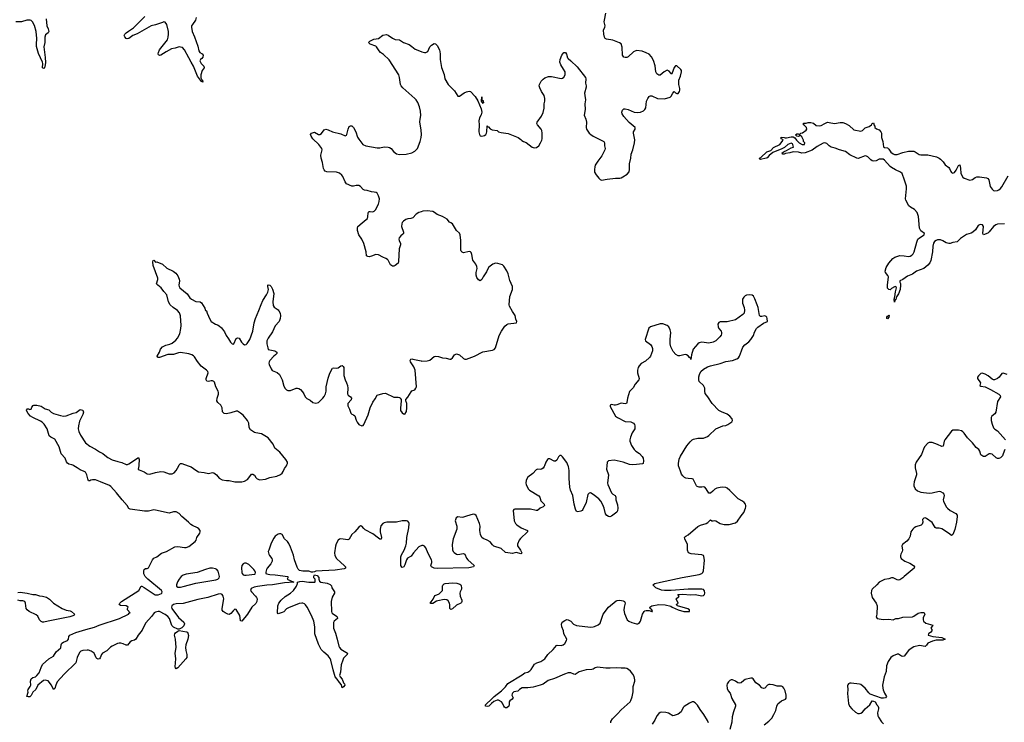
# Model space of a CAD drawing. Header units: inches. Extents: x 2005975 to 2217453, y 644152 to 846769.
# Tile 106 of 162: x 2084244 to 2098366, y 786318 to 796399. Entities that reach past the tile are written whole.
import ezdxf

# ---------------------------------------------------------------- set-up
doc = ezdxf.new("R2010")
doc.units = ezdxf.units.IN
doc.header["$MEASUREMENT"] = 0
for name, color, linetype in [('C0788', 7, 'Continuous'), ('C0789', 7, 'Continuous'), ('C0798', 7, 'Continuous'), ('C0799', 7, 'Continuous')]:
    doc.layers.add(name, color=color, linetype=linetype)

msp = doc.modelspace()

# ---------------------------------------------------------------- linework, layer by layer
at = {"layer": 'C0788', "color": 6, "elevation": 400}
for points in [[(2090000, 788850), (2089990, 788847), (2089970, 788835), (2089892, 788750), (2089858, 788702), (2089807, 788673), (2089791, 788649), (2089770, 788580), (2089754, 788550), (2089730, 788540), (2089724, 788544), (2089709, 788569), (2089709, 788690), (2089719, 788721), (2089758, 788790), (2089783, 788850), (2089792, 788890), (2089798, 788970), (2089827, 789110), (2089830, 789170), (2089826, 789186), (2089810, 789203), (2089790, 789210), (2089730, 789210), (2089650, 789189), (2089510, 789189), (2089470, 789180), (2089450, 789170), (2089425, 789135), (2089415, 789090), (2089416, 789050), (2089433, 788970), (2089430, 788948), (2089410, 788947), (2089390, 788959), (2089310, 789022), (2089201, 789081), (2089178, 789098), (2089150, 789130), (2089130, 789136), (2089110, 789120), (2089050, 789050), (2089010, 789014), (2088970, 788947), (2088950, 788937), (2088850, 788950), (2088830, 788945), (2088810, 788932), (2088782, 788878), (2088773, 788847), (2088758, 788750), (2088763, 788710), (2088790, 788670), (2088849, 788610), (2088899, 788570), (2088917, 788550), (2088916, 788544), (2088915, 788530), (2088898, 788522), (2088770, 788499), (2088490, 788488), (2088470, 788477), (2088450, 788474), (2088430, 788474), (2088390, 788487), (2088306, 788486), (2088256, 788496), (2088236, 788516), (2088225, 788545), (2088183, 788650), (2088170, 788716), (2088130, 788830), (2088102, 788882), (2088084, 788910), (2088042, 788950), (2088010, 789011), (2087990, 789020), (2087970, 789022), (2087950, 789017), (2087910, 788991), (2087890, 788962), (2087849, 788890), (2087815, 788790), (2087809, 788770), (2087815, 788730), (2087825, 788710), (2087859, 788670), (2087867, 788650), (2087866, 788630), (2087847, 788593), (2087793, 788530), (2087783, 788510), (2087774, 788474), (2087775, 788455), (2087787, 788447), (2087810, 788446), (2087830, 788439), (2087910, 788436), (2088091, 788411), (2088092, 788390), (2088082, 788370), (2088174, 788330), (2088040, 788320), (2087870, 788291), (2087790, 788285), (2087653, 788267), (2087605, 788255), (2087564, 788236), (2087554, 788210), (2087567, 788190), (2087626, 788130), (2087639, 788110), (2087648, 788090), (2087646, 788050), (2087630, 788023), (2087573, 787970), (2087511, 787870), (2087430, 787767), (2087413, 787773), (2087410, 787779), (2087402, 787850), (2087350, 787937), (2087330, 787940), (2087304, 787916), (2087270, 787877), (2087250, 787867), (2087230, 787870), (2087190, 787890), (2087162, 787910), (2087150, 787929), (2087148, 787950), (2087172, 788090), (2087163, 788130), (2087150, 788150), (2087130, 788160), (2087090, 788156), (2086940, 788110), (2086799, 788081), (2086590, 788023), (2086490, 788018), (2086452, 788008), (2086426, 787990), (2086422, 787970), (2086428, 787950), (2086522, 787822), (2086596, 787756), (2086610, 787730), (2086599, 787701), (2086570, 787674), (2086530, 787655), (2086510, 787656), (2086450, 787682), (2086428, 787708), (2086393, 787810), (2086370, 787838), (2086330, 787865), (2086250, 787907), (2086230, 787910), (2086190, 787900), (2086173, 787890), (2086141, 787839), (2086050, 787740), (2086000, 787640), (2085945, 787570), (2085910, 787510), (2085890, 787497), (2085850, 787488), (2085830, 787475), (2085790, 787427), (2085770, 787423), (2085726, 787446), (2085695, 787455), (2085670, 787456), (2085649, 787450), (2085568, 787410), (2085546, 787394), (2085496, 787344), (2085430, 787310), (2085418, 787290), (2085399, 787241), (2085390, 787229), (2085370, 787225), (2085350, 787235), (2085343, 787243), (2085310, 787310), (2085270, 787339), (2085231, 787351), (2085210, 787353), (2085151, 787349), (2085121, 787339), (2085109, 787331), (2085101, 787319), (2085067, 787250), (2085047, 787170), (2084882, 787010), (2084783, 786897), (2084760, 786850), (2084750, 786804), (2084730, 786789), (2084698, 786850), (2084650, 786911), (2084630, 786920), (2084610, 786923), (2084583, 786917), (2084505, 786850), (2084473, 786790), (2084433, 786750), (2084410, 786701), (2084390, 786686), (2084364, 786684), (2084346, 786690), (2084365, 786750), (2084361, 786770), (2084366, 786790), (2084395, 786830), (2084403, 786850), (2084401, 786910), (2084410, 786942), (2084430, 786959), (2084470, 786972), (2084492, 786988), (2084523, 787030), (2084550, 787107), (2084573, 787147), (2084663, 787230), (2084731, 787269), (2084769, 787331), (2084833, 787387), (2084840, 787430), (2084848, 787452), (2084870, 787467), (2084930, 787491), (2084942, 787510), (2084950, 787550), (2084965, 787570), (2085050, 787607), (2085192, 787652), (2085315, 787685), (2085386, 787714), (2085674, 787810), (2085804, 787870), (2085816, 787884), (2085829, 787890), (2085789, 787930), (2085789, 787950), (2085799, 787970), (2085795, 787975), (2085770, 787990), (2085692, 787992), (2085672, 788010), (2085682, 788030), (2085705, 788050), (2085954, 788210), (2085985, 788270), (2085994, 788270), (2086030, 788252), (2086188, 788148), (2086230, 788147), (2086276, 788164), (2086282, 788170), (2086287, 788190), (2086277, 788210), (2086084, 788370), (2086044, 788410), (2086024, 788450), (2086022, 788490), (2086029, 788511), (2086050, 788524), (2086070, 788525), (2086090, 788533), (2086149, 788651), (2086169, 788671), (2086210, 788694), (2086276, 788744), (2086350, 788770), (2086470, 788836), (2086510, 788843), (2086610, 788824), (2086630, 788825), (2086670, 788841), (2086763, 788910), (2086776, 788930), (2086785, 788970), (2086826, 789030), (2086834, 789050), (2086833, 789070), (2086815, 789095), (2086793, 789110), (2086721, 789141), (2086697, 789157), (2086665, 789190), (2086570, 789270), (2086530, 789313), (2086490, 789336), (2086450, 789336), (2086390, 789320), (2086190, 789364), (2086170, 789366), (2086091, 789349), (2086033, 789347), (2085830, 789374), (2085810, 789385), (2085787, 789430), (2085712, 789510), (2085634, 789610), (2085550, 789700), (2085530, 789715), (2085403, 789770), (2085330, 789795), (2085290, 789799), (2085266, 789794), (2085250, 789784), (2085230, 789785), (2085219, 789810), (2085208, 789870), (2085187, 789907), (2085170, 789918), (2085110, 789939), (2085070, 789971), (2085022, 790000)], [(2085953, 790000), (2085945, 789950), (2085959, 789939), (2086027, 789910), (2086070, 789882), (2086110, 789879), (2086190, 789904), (2086270, 789918), (2086311, 789910), (2086390, 789882), (2086430, 789883), (2086461, 789899), (2086490, 789933), (2086524, 790000)], [(2086661, 790000), (2086705, 789985), (2086770, 789934), (2086810, 789912), (2086890, 789903), (2086950, 789887), (2087010, 789904), (2087030, 789899), (2087065, 789870), (2087103, 789823), (2087150, 789795), (2087208, 789788), (2087250, 789789), (2087330, 789770), (2087430, 789770), (2087470, 789778), (2087510, 789804), (2087530, 789824), (2087570, 789877), (2087590, 789879), (2087610, 789864), (2087630, 789830), (2087650, 789810), (2087690, 789799), (2087770, 789807), (2087830, 789832), (2087930, 789849), (2087985, 789875), (2088008, 789892), (2088023, 789917), (2088041, 789959), (2088069, 790000)], [(2084218, 788182), (2084250, 788186), (2084350, 788172), (2084430, 788152), (2084470, 788150), (2084530, 788133), (2084573, 788127), (2084630, 788112), (2084670, 788085), (2084727, 788030), (2084851, 787951), (2084908, 787928), (2084970, 787917), (2084988, 787910), (2085029, 787870), (2085019, 787850), (2084964, 787830), (2084650, 787768), (2084590, 787755), (2084570, 787755), (2084550, 787765), (2084530, 787790), (2084502, 787842), (2084482, 787862), (2084381, 787910), (2084351, 787930), (2084338, 787950), (2084329, 788029), (2084318, 788050), (2084290, 788062), (2084250, 788062), (2084217, 788070)]]:
    msp.add_lwpolyline(points, dxfattribs=at)
for points in [[(2087490, 788602), (2087470, 788601), (2087448, 788592), (2087430, 788570), (2087425, 788535), (2087428, 788470), (2087434, 788454), (2087450, 788435), (2087470, 788428), (2087490, 788428), (2087616, 788444), (2087622, 788450), (2087624, 788470), (2087618, 788490), (2087604, 788510), (2087530, 788583)], [(2086970, 788530), (2086910, 788513), (2086790, 788467), (2086630, 788443), (2086590, 788430), (2086562, 788410), (2086532, 788370), (2086508, 788332), (2086493, 788290), (2086493, 788270), (2086510, 788258), (2086550, 788256), (2086590, 788265), (2086770, 788315), (2087056, 788364), (2087086, 788374), (2087105, 788390), (2087111, 788409), (2087090, 788486), (2087070, 788509), (2087050, 788518), (2087010, 788528)], [(2088870, 786815), (2088858, 786858), (2088830, 786888), (2088798, 786938), (2088769, 786970), (2088738, 787070), (2088707, 787210), (2088696, 787236), (2088670, 787270), (2088605, 787325), (2088570, 787364), (2088530, 787437), (2088479, 787590), (2088475, 787630), (2088478, 787690), (2088465, 787770), (2088430, 787853), (2088367, 787970), (2088343, 788003), (2088330, 788017), (2088307, 788027), (2088289, 788029), (2088250, 788022), (2088098, 787962), (2088073, 787947), (2088030, 787903), (2088010, 787893), (2087950, 787875), (2087941, 787890), (2087944, 787990), (2087961, 788030), (2087995, 788070), (2088050, 788121), (2088130, 788172), (2088171, 788209), (2088215, 788270), (2088226, 788310), (2088229, 788329), (2088226, 788330), (2088261, 788339), (2088297, 788343), (2088390, 788330), (2088475, 788330), (2088484, 788336), (2088483, 788350), (2088480, 788370), (2088464, 788390), (2088464, 788416), (2088470, 788433), (2088510, 788425), (2088534, 788394), (2088535, 788370), (2088544, 788344), (2088561, 788330), (2088656, 788316), (2088696, 788296), (2088715, 788275), (2088722, 788250), (2088760, 788190), (2088757, 788170), (2088724, 788116), (2088712, 788052), (2088718, 787910), (2088722, 787890), (2088730, 787879), (2088770, 787857), (2088790, 787840), (2088798, 787830), (2088801, 787810), (2088754, 787770), (2088744, 787750), (2088744, 787670), (2088775, 787595), (2088799, 787510), (2088820, 787410), (2088830, 787390), (2088850, 787369), (2088945, 787310), (2088943, 787290), (2088890, 787237), (2088877, 787210), (2088856, 787144), (2088844, 787036), (2088832, 786990), (2088839, 786970), (2088870, 786937), (2088887, 786887), (2088902, 786870), (2088905, 786850), (2088890, 786829)], [(2086490, 787085), (2086480, 787100), (2086476, 787116), (2086483, 787230), (2086476, 787310), (2086486, 787390), (2086477, 787510), (2086466, 787570), (2086471, 787589), (2086480, 787600), (2086510, 787626), (2086530, 787636), (2086636, 787616), (2086649, 787610), (2086657, 787597), (2086665, 787565), (2086657, 787510), (2086627, 787430), (2086622, 787390), (2086625, 787350), (2086641, 787290), (2086639, 787250), (2086628, 787230), (2086510, 787102)]]:
    msp.add_lwpolyline(points, close=True, dxfattribs=at)
at = {"layer": 'C0789', "color": 6, "elevation": 400}
for points in [[(2084624, 796410), (2084633, 796313), (2084653, 796270), (2084661, 796230), (2084650, 796210), (2084616, 796184), (2084603, 796150), (2084602, 796070), (2084592, 796010), (2084610, 795858), (2084614, 795786), (2084611, 795750), (2084601, 795710), (2084590, 795700), (2084570, 795707), (2084577, 795770), (2084572, 795788), (2084515, 795915), (2084487, 796013), (2084483, 796050), (2084489, 796130), (2084482, 796230), (2084457, 796317), (2084426, 796370), (2084410, 796385), (2084392, 796392), (2084346, 796394), (2084270, 796370), (2084190, 796368)], [(2086774, 796430), (2086767, 796390), (2086720, 796330), (2086710, 796310), (2086707, 796290), (2086717, 796230), (2086750, 796154), (2086797, 796017), (2086811, 795950), (2086826, 795930), (2086861, 795910), (2086875, 795890), (2086870, 795860), (2086857, 795843), (2086839, 795830), (2086829, 795810), (2086846, 795770), (2086884, 795730), (2086890, 795710), (2086861, 795670), (2086843, 795610), (2086843, 795563), (2086858, 795538), (2086868, 795530), (2086870, 795504), (2086850, 795512), (2086792, 795590), (2086738, 795730), (2086701, 795790), (2086672, 795852), (2086607, 795967), (2086578, 795998), (2086550, 796007), (2086530, 796008), (2086472, 795988), (2086421, 795979), (2086343, 795937), (2086270, 795889), (2086250, 795886), (2086234, 795894), (2086229, 795910), (2086233, 795930), (2086250, 795967), (2086363, 796110), (2086374, 796146), (2086380, 796190), (2086378, 796230), (2086352, 796332), (2086330, 796362), (2086310, 796366), (2086290, 796361), (2086193, 796327), (2086130, 796311), (2085930, 796195), (2085868, 796172), (2085810, 796130), (2085784, 796124), (2085770, 796129), (2085751, 796151), (2085743, 796170), (2085752, 796190), (2085772, 796210), (2085804, 796236), (2085878, 796282), (2086037, 796443)], [(2090000, 794812), (2089985, 794935), (2089987, 794970), (2089998, 795022), (2089992, 795088), (2089977, 795150), (2089955, 795210), (2089930, 795250), (2089910, 795270), (2089740, 795420), (2089713, 795450), (2089705, 795470), (2089693, 795570), (2089680, 795610), (2089545, 795825), (2089460, 795900), (2089419, 795930), (2089400, 795950), (2089362, 796010), (2089350, 796021), (2089273, 796050), (2089245, 796070), (2089264, 796090), (2089322, 796118), (2089390, 796129), (2089450, 796177), (2089505, 796185), (2089530, 796177), (2089590, 796132), (2089610, 796122), (2089630, 796115), (2089690, 796110), (2089751, 796071), (2089830, 796041), (2089870, 796016), (2089917, 795977), (2090000, 795942)], [(2090000, 793642), (2089970, 793634), (2089930, 793608), (2089882, 793558), (2089854, 793546), (2089810, 793540), (2089780, 793530), (2089748, 793510), (2089730, 793490), (2089723, 793470), (2089722, 793430), (2089751, 793349), (2089748, 793330), (2089740, 793320), (2089710, 793297), (2089685, 793270), (2089681, 793250), (2089685, 793230), (2089705, 793190), (2089706, 793170), (2089685, 793110), (2089678, 792930), (2089670, 792908), (2089630, 792870), (2089610, 792862), (2089590, 792862), (2089575, 792870), (2089563, 792883), (2089530, 792948), (2089519, 792959), (2089495, 792975), (2089450, 792992), (2089390, 793025), (2089350, 793029), (2089290, 793005), (2089256, 792996), (2089239, 792999), (2089219, 793010), (2089211, 793070), (2089179, 793190), (2089150, 793250), (2089110, 793312), (2089090, 793374), (2089087, 793410), (2089096, 793430), (2089154, 793486), (2089214, 793530), (2089232, 793548), (2089238, 793570), (2089240, 793630), (2089250, 793646), (2089270, 793649), (2089310, 793644), (2089330, 793651), (2089345, 793670), (2089389, 793751), (2089402, 793790), (2089406, 793830), (2089392, 793870), (2089370, 793910), (2089358, 793918), (2089330, 793926), (2089291, 793931), (2089230, 793949), (2089190, 793952), (2089170, 793961), (2089130, 794007), (2089110, 794018), (2089070, 794022), (2089030, 794010), (2089010, 794011), (2088930, 794045), (2088912, 794072), (2088879, 794150), (2088863, 794170), (2088830, 794196), (2088790, 794210), (2088650, 794214), (2088625, 794225), (2088610, 794243), (2088602, 794262), (2088588, 794350), (2088568, 794410), (2088565, 794455), (2088582, 794530), (2088577, 794550), (2088533, 794610), (2088448, 794690), (2088423, 794730), (2088416, 794750), (2088429, 794771), (2088470, 794785), (2088530, 794753), (2088550, 794754), (2088573, 794767), (2088610, 794821), (2088633, 794827), (2088670, 794819), (2088731, 794791), (2088850, 794759), (2088910, 794733), (2088930, 794740), (2088936, 794750), (2088955, 794830), (2088970, 794865), (2088990, 794876), (2089010, 794874), (2089030, 794853), (2089066, 794790), (2089090, 794715), (2089106, 794686), (2089167, 794610), (2089208, 794588), (2089370, 794560), (2089410, 794562), (2089470, 794575), (2089530, 794569), (2089550, 794563), (2089570, 794550), (2089606, 794506), (2089650, 794475), (2089690, 794465), (2089789, 794471), (2089870, 794489), (2089910, 794512), (2089949, 794551), (2089990, 794650), (2090000, 794708)], [(2088069, 790000), (2088076, 790010), (2088084, 790030), (2088085, 790050), (2088063, 790090), (2087973, 790193), (2087903, 790250), (2087881, 790310), (2087810, 790399), (2087710, 790458), (2087630, 790470), (2087610, 790477), (2087556, 790516), (2087536, 790550), (2087528, 790610), (2087511, 790650), (2087450, 790724), (2087410, 790756), (2087370, 790780), (2087350, 790784), (2087270, 790757), (2087210, 790746), (2087177, 790750), (2087162, 790762), (2087155, 790775), (2087147, 790830), (2087130, 790870), (2087085, 790905), (2087071, 790930), (2087076, 790970), (2087095, 791025), (2087095, 791050), (2087089, 791070), (2087059, 791130), (2087036, 791196), (2087029, 791209), (2087010, 791219), (2086990, 791219), (2086950, 791209), (2086930, 791212), (2086920, 791230), (2086917, 791250), (2086947, 791330), (2086942, 791350), (2086923, 791370), (2086847, 791427), (2086793, 791493), (2086750, 791564), (2086738, 791578), (2086712, 791592), (2086670, 791604), (2086550, 791623), (2086521, 791619), (2086450, 791597), (2086370, 791593), (2086250, 791551), (2086229, 791550), (2086219, 791559), (2086216, 791570), (2086250, 791630), (2086263, 791670), (2086290, 791704), (2086338, 791730), (2086396, 791744), (2086430, 791757), (2086481, 791799), (2086509, 791830), (2086543, 791890), (2086556, 791970), (2086558, 792010), (2086548, 792148), (2086534, 792194), (2086506, 792226), (2086443, 792270), (2086400, 792310), (2086378, 792350), (2086352, 792450), (2086310, 792497), (2086272, 792552), (2086224, 792590), (2086207, 792610), (2086225, 792670), (2086224, 792690), (2086158, 792870), (2086153, 792927), (2086156, 792944), (2086170, 792951), (2086190, 792922), (2086210, 792925), (2086290, 792890), (2086352, 792832), (2086444, 792790), (2086482, 792762), (2086510, 792724), (2086530, 792677), (2086535, 792650), (2086528, 792588), (2086529, 792569), (2086539, 792550), (2086646, 792466), (2086682, 792410), (2086706, 792390), (2086770, 792357), (2086830, 792352), (2086850, 792335), (2086898, 792258), (2086910, 792227), (2086924, 792224), (2086932, 792190), (2086970, 792101), (2086988, 792070), (2087050, 792030), (2087081, 792021), (2087107, 792007), (2087139, 791979), (2087182, 791922), (2087207, 791867), (2087241, 791821), (2087269, 791770), (2087290, 791748), (2087310, 791745), (2087315, 791750), (2087350, 791825), (2087370, 791836), (2087390, 791831), (2087426, 791770), (2087448, 791748), (2087470, 791736), (2087490, 791739), (2087507, 791753), (2087546, 791810), (2087586, 791930), (2087607, 792050), (2087626, 792110), (2087675, 792225), (2087705, 792315), (2087731, 792370), (2087783, 792450), (2087802, 792490), (2087812, 792530), (2087801, 792570), (2087801, 792590), (2087810, 792596), (2087830, 792590), (2087850, 792570), (2087870, 792531), (2087887, 792470), (2087874, 792350), (2087880, 792300), (2087896, 792276), (2087950, 792238), (2087963, 792223), (2087979, 792190), (2087984, 792150), (2087979, 792110), (2087965, 792070), (2087910, 792008), (2087870, 791921), (2087808, 791830), (2087790, 791790), (2087788, 791750), (2087801, 791690), (2087809, 791669), (2087830, 791660), (2087901, 791650), (2087930, 791630), (2087930, 791610), (2087914, 791590), (2087887, 791573), (2087832, 791510), (2087821, 791490), (2087817, 791470), (2087820, 791450), (2087850, 791388), (2087866, 791366), (2087938, 791338), (2087969, 791309), (2088007, 791230), (2088030, 791140), (2088050, 791106), (2088070, 791089), (2088090, 791080), (2088130, 791080), (2088210, 791111), (2088230, 791113), (2088248, 791108), (2088270, 791092), (2088299, 791059), (2088321, 791030), (2088340, 790990), (2088364, 790964), (2088410, 790940), (2088450, 790909), (2088490, 790899), (2088510, 790900), (2088530, 790907), (2088593, 790970), (2088610, 790992), (2088630, 791030), (2088640, 791070), (2088641, 791130), (2088666, 791254), (2088690, 791328), (2088730, 791401), (2088750, 791406), (2088790, 791398), (2088810, 791404), (2088850, 791432), (2088870, 791438), (2088885, 791425), (2088893, 791410), (2088891, 791330), (2088895, 791295), (2088911, 791231), (2088931, 791190), (2088944, 791150), (2088948, 791110), (2088945, 791030), (2088957, 791010), (2088987, 790987), (2089001, 790970), (2088996, 790944), (2088948, 790890), (2088950, 790859), (2088976, 790810), (2088995, 790755), (2089010, 790738), (2089032, 790732), (2089050, 790716), (2089070, 790651), (2089083, 790623), (2089110, 790590), (2089150, 790572), (2089170, 790578), (2089181, 790590), (2089244, 790730), (2089270, 790830), (2089307, 790913), (2089340, 790960), (2089370, 791013), (2089450, 791038), (2089490, 791039), (2089610, 790982), (2089670, 790985), (2089690, 790979), (2089702, 790970), (2089713, 790950), (2089717, 790930), (2089705, 790825), (2089706, 790790), (2089730, 790759), (2089750, 790745), (2089770, 790741), (2089790, 790778), (2089798, 790830), (2089795, 790890), (2089782, 790930), (2089781, 790950), (2089810, 790981), (2089859, 791061), (2089870, 791073), (2089913, 791090), (2089928, 791110), (2089933, 791130), (2089915, 791370), (2089898, 791418), (2089850, 791490), (2089845, 791510), (2089852, 791528), (2089868, 791532), (2089885, 791530), (2090000, 791504)], [(2085022, 790000), (2085021, 790001), (2084990, 790013), (2084950, 790021), (2084930, 790035), (2084916, 790056), (2084897, 790110), (2084837, 790170), (2084811, 790270), (2084750, 790380), (2084690, 790410), (2084668, 790430), (2084638, 790530), (2084594, 790594), (2084564, 790624), (2084540, 790640), (2084430, 790690), (2084401, 790710), (2084364, 790750), (2084343, 790790), (2084343, 790797), (2084344, 790810), (2084350, 790816), (2084370, 790816), (2084390, 790804), (2084408, 790810), (2084420, 790840), (2084436, 790864), (2084446, 790870), (2084490, 790870), (2084550, 790855), (2084610, 790818), (2084661, 790801), (2084696, 790770), (2084730, 790751), (2084830, 790720), (2084870, 790712), (2084910, 790715), (2085010, 790752), (2085056, 790764), (2085110, 790806), (2085150, 790798), (2085158, 790770), (2085150, 790735), (2085103, 790637), (2085086, 790574), (2085081, 790530), (2085091, 790490), (2085116, 790436), (2085189, 790329), (2085250, 790280), (2085330, 790237), (2085390, 790197), (2085435, 790175), (2085487, 790130), (2085510, 790117), (2085570, 790086), (2085650, 790058), (2085710, 790044), (2085770, 790018), (2085790, 790018), (2085810, 790026), (2085950, 790119), (2085958, 790090), (2085954, 790006), (2085953, 790000)], [(2086524, 790000), (2086530, 790013), (2086550, 790030), (2086568, 790032), (2086661, 790000)]]:
    msp.add_lwpolyline(points, dxfattribs=at)
at = {"layer": 'C0798', "color": 6, "elevation": 400}
for points in [[(2091770, 790000), (2091766, 789990), (2091750, 789964), (2091730, 789950), (2091710, 789947), (2091670, 789950), (2091650, 789940), (2091602, 789890), (2091530, 789834), (2091508, 789790), (2091502, 789750), (2091506, 789730), (2091538, 789670), (2091558, 789650), (2091690, 789566), (2091703, 789550), (2091717, 789497), (2091765, 789450), (2091773, 789427), (2091750, 789410), (2091708, 789392), (2091670, 789359), (2091663, 789357), (2091650, 789355), (2091570, 789374), (2091450, 789378), (2091346, 789374), (2091330, 789370), (2091323, 789357), (2091337, 789210), (2091354, 789170), (2091374, 789150), (2091435, 789110), (2091528, 789070), (2091529, 789050), (2091426, 788954), (2091409, 788930), (2091384, 788876), (2091385, 788850), (2091429, 788790), (2091447, 788750), (2091442, 788738), (2091430, 788734), (2091370, 788753), (2091348, 788752), (2091310, 788739), (2091210, 788754), (2091151, 788810), (2091045, 788845), (2091023, 788863), (2090990, 788907), (2090950, 788932), (2090890, 788956), (2090870, 788969), (2090851, 789011), (2090844, 789070), (2090846, 789130), (2090838, 789170), (2090790, 789285), (2090770, 789301), (2090750, 789304), (2090650, 789278), (2090610, 789263), (2090590, 789259), (2090530, 789266), (2090506, 789250), (2090492, 789210), (2090514, 789134), (2090513, 789090), (2090459, 788950), (2090446, 788870), (2090451, 788791), (2090461, 788770), (2090474, 788754), (2090510, 788732), (2090530, 788726), (2090610, 788741), (2090630, 788732), (2090654, 788674), (2090670, 788650), (2090762, 788570), (2090755, 788550), (2090685, 788535), (2090230, 788526), (2090190, 788530), (2090170, 788537), (2090149, 788550), (2090142, 788570), (2090154, 788610), (2090154, 788630), (2090148, 788650), (2090102, 788742), (2090070, 788822), (2090050, 788846), (2090030, 788853), (2090013, 788853), (2090000, 788850)], [(2092721, 786310), (2092723, 786330), (2092746, 786370), (2092820, 786440), (2092870, 786496), (2092998, 786610), (2093010, 786630), (2093030, 786685), (2093043, 786757), (2093043, 786830), (2093067, 786910), (2093067, 786930), (2093056, 786976), (2093039, 787010), (2093006, 787050), (2092976, 787076), (2092950, 787090), (2092930, 787095), (2092870, 787095), (2092810, 787102), (2092713, 787093), (2092653, 787093), (2092530, 787108), (2092498, 787102), (2092470, 787082), (2092450, 787074), (2092370, 787069), (2092270, 787041), (2092210, 787005), (2092190, 787010), (2092150, 787029), (2092110, 787027), (2092059, 787010), (2091913, 786947), (2091823, 786917), (2091750, 786866), (2091710, 786849), (2091610, 786821), (2091530, 786811), (2091474, 786814), (2091450, 786811), (2091414, 786790), (2091390, 786766), (2091330, 786755), (2091310, 786737), (2091305, 786725), (2091303, 786710), (2091320, 786670), (2091317, 786663), (2091308, 786650), (2091272, 786628), (2091266, 786614), (2091265, 786570), (2091259, 786550), (2091232, 786528), (2091210, 786528), (2091197, 786537), (2091186, 786550), (2091170, 786591), (2091154, 786610), (2091110, 786637), (2091090, 786636), (2091045, 786615), (2091010, 786590), (2090971, 786549), (2090950, 786543), (2090925, 786550), (2090926, 786570), (2090945, 786590), (2091001, 786639), (2091047, 786690), (2091152, 786768), (2091211, 786829), (2091245, 786875), (2091450, 786999), (2091490, 787028), (2091530, 787040), (2091562, 787058), (2091582, 787078), (2091630, 787152), (2091661, 787170), (2091717, 787190), (2091774, 787230), (2091820, 787290), (2091895, 787365), (2091941, 787419), (2091955, 787425), (2092010, 787419), (2092040, 787430), (2092064, 787450), (2092087, 787490), (2092091, 787510), (2092050, 787590), (2092046, 787630), (2092019, 787690), (2092013, 787727), (2092026, 787754), (2092062, 787778), (2092090, 787791), (2092111, 787790), (2092150, 787768), (2092188, 787728), (2092230, 787709), (2092430, 787684), (2092470, 787686), (2092490, 787692), (2092542, 787718), (2092570, 787743), (2092613, 787870), (2092690, 787969), (2092801, 788059), (2092814, 788066), (2092850, 788070), (2092899, 788059), (2092919, 788050), (2092922, 788042), (2092927, 788030), (2092912, 787970), (2092908, 787928), (2092919, 787879), (2092958, 787790), (2092979, 787770), (2093024, 787750), (2093090, 787730), (2093110, 787730), (2093130, 787741), (2093149, 787771), (2093177, 787870), (2093199, 787910), (2093210, 787919), (2093230, 787924), (2093270, 787921), (2093310, 787907), (2093318, 787910), (2093309, 787930), (2093289, 787949), (2093284, 787970), (2093310, 787987), (2093410, 788010), (2093504, 788004), (2093584, 787984), (2093601, 787970), (2093690, 787930), (2093771, 787909), (2093814, 787906), (2093849, 787910), (2093851, 787930), (2093828, 787948), (2093679, 787990), (2093658, 788010), (2093689, 788030), (2093662, 788090), (2093699, 788121), (2093702, 788130), (2093682, 788150), (2093750, 788158), (2093869, 788149), (2093932, 788150), (2094030, 788134), (2094050, 788137), (2094065, 788150), (2094072, 788170), (2094066, 788206), (2094050, 788225), (2094030, 788230), (2093833, 788227), (2093590, 788208), (2093490, 788211), (2093450, 788216), (2093370, 788250), (2093324, 788290), (2093355, 788310), (2093436, 788330), (2093744, 788396), (2093990, 788437), (2094030, 788453), (2094044, 788470), (2094051, 788490), (2094064, 788644), (2094058, 788698), (2094050, 788711), (2094030, 788719), (2093876, 788736), (2093835, 788750), (2093821, 788790), (2093820, 788870), (2093782, 788950), (2093779, 788970), (2093783, 788977), (2093797, 788990), (2093830, 789008), (2093970, 789128), (2094010, 789148), (2094092, 789170), (2094115, 789185), (2094150, 789224), (2094171, 789211), (2094190, 789208), (2094210, 789213), (2094230, 789207), (2094292, 789172), (2094350, 789156), (2094422, 789158), (2094510, 789182), (2094538, 789202), (2094590, 789281), (2094630, 789330), (2094655, 789390), (2094661, 789410), (2094660, 789430), (2094652, 789450), (2094635, 789470), (2094610, 789491), (2094550, 789525), (2094430, 789644), (2094390, 789677), (2094370, 789687), (2094330, 789691), (2094290, 789688), (2094242, 789678), (2094215, 789665), (2094187, 789633), (2094150, 789604), (2094130, 789604), (2094090, 789668), (2094070, 789691), (2094050, 789695), (2094030, 789690), (2093990, 789690), (2093962, 789702), (2093950, 789713), (2093920, 789780), (2093905, 789805), (2093890, 789812), (2093830, 789814), (2093800, 789820), (2093779, 789830), (2093754, 789854), (2093738, 789878), (2093720, 789920), (2093695, 790000)], [(2092665, 790000), (2092659, 789950), (2092687, 789870), (2092676, 789750), (2092680, 789730), (2092731, 789611), (2092750, 789593), (2092786, 789570), (2092790, 789563), (2092795, 789550), (2092792, 789510), (2092818, 789438), (2092825, 789390), (2092820, 789350), (2092810, 789333), (2092730, 789274), (2092710, 789268), (2092690, 789269), (2092665, 789285), (2092647, 789310), (2092628, 789390), (2092610, 789440), (2092580, 789490), (2092550, 789523), (2092470, 789589), (2092430, 789610), (2092410, 789606), (2092395, 789585), (2092370, 789470), (2092323, 789370), (2092310, 789355), (2092290, 789346), (2092250, 789339), (2092230, 789345), (2092216, 789376), (2092196, 789450), (2092176, 789570), (2092145, 789650), (2092135, 789690), (2092124, 789816), (2092126, 789930), (2092115, 789990), (2092110, 790000)], [(2097089, 790000), (2097087, 789970), (2097108, 789890), (2097106, 789870), (2097073, 789770), (2097068, 789730), (2097069, 789710), (2097087, 789670), (2097119, 789639), (2097170, 789619), (2097290, 789606), (2097330, 789610), (2097430, 789633), (2097451, 789631), (2097483, 789610), (2097500, 789590), (2097505, 789570), (2097491, 789510), (2097494, 789490), (2097531, 789410), (2097549, 789389), (2097590, 789356), (2097670, 789316), (2097689, 789290), (2097691, 789270), (2097681, 789190), (2097656, 789084), (2097630, 789011), (2097610, 788997), (2097568, 789030), (2097470, 789093), (2097430, 789105), (2097390, 789104), (2097373, 789113), (2097330, 789187), (2097250, 789242), (2097230, 789250), (2097210, 789249), (2097193, 789230), (2097196, 789190), (2097190, 789162), (2097173, 789147), (2097096, 789124), (2097073, 789110), (2097053, 789090), (2097026, 789050), (2097016, 788990), (2096999, 788950), (2096970, 788915), (2096908, 788870), (2096896, 788850), (2096904, 788790), (2096900, 788770), (2096880, 788730), (2096876, 788710), (2096876, 788690), (2096885, 788670), (2096939, 788630), (2097010, 788602), (2097062, 788570), (2097076, 788550), (2097075, 788530), (2096928, 788410), (2096909, 788391), (2096870, 788364), (2096850, 788358), (2096830, 788361), (2096770, 788390), (2096750, 788389), (2096710, 788376), (2096650, 788366), (2096569, 788331), (2096536, 788290), (2096472, 788230), (2096461, 788210), (2096456, 788170), (2096472, 788110), (2096529, 788029), (2096543, 787990), (2096539, 787870), (2096526, 787830), (2096544, 787810), (2096630, 787795), (2096710, 787799), (2096770, 787790), (2096810, 787806), (2096850, 787808), (2096910, 787825), (2097050, 787833), (2097070, 787841), (2097130, 787882), (2097170, 787893), (2097210, 787894), (2097216, 787890), (2097226, 787870), (2097203, 787817), (2097203, 787790), (2097209, 787769), (2097240, 787740), (2097339, 787710), (2097311, 787670), (2097327, 787650), (2097327, 787630), (2097311, 787610), (2097279, 787590), (2097275, 787570), (2097341, 787550), (2097470, 787534), (2097519, 787510), (2097484, 787496), (2097390, 787497), (2097336, 787484), (2097268, 787452), (2097250, 787424), (2097230, 787408), (2097150, 787422), (2097070, 787401), (2097030, 787379), (2096992, 787348), (2096930, 787268), (2096910, 787263), (2096890, 787268), (2096850, 787295), (2096830, 787296), (2096770, 787274), (2096739, 787250), (2096702, 787190), (2096675, 787130), (2096671, 787049), (2096644, 786970), (2096620, 786850), (2096623, 786810), (2096630, 786785), (2096650, 786738), (2096678, 786690), (2096662, 786670), (2096635, 786665), (2096606, 786666), (2096443, 786723), (2096422, 786742), (2096370, 786808), (2096310, 786859), (2096287, 786867), (2096170, 786879), (2096150, 786878), (2096131, 786870), (2096122, 786858), (2096118, 786842), (2096120, 786790), (2096115, 786730), (2096132, 786590), (2096146, 786550), (2096177, 786510), (2096230, 786462), (2096266, 786446), (2096290, 786444), (2096310, 786451), (2096330, 786466), (2096370, 786510), (2096437, 786570), (2096470, 786624), (2096490, 786622), (2096515, 786610), (2096536, 786570), (2096553, 786553), (2096560, 786530), (2096560, 786510), (2096547, 786453), (2096553, 786410), (2096560, 786390), (2096605, 786325), (2096635, 786295)], [(2094920, 786280), (2094990, 786334), (2095030, 786380), (2095061, 786430), (2095090, 786490), (2095103, 786550), (2095117, 786583), (2095170, 786625), (2095227, 786650), (2095235, 786665), (2095238, 786710), (2095224, 786770), (2095204, 786810), (2095190, 786826), (2095170, 786838), (2095110, 786839), (2095050, 786857), (2095010, 786862), (2094990, 786859), (2094970, 786849), (2094930, 786808), (2094910, 786803), (2094890, 786815), (2094855, 786850), (2094804, 786884), (2094762, 786942), (2094750, 786951), (2094732, 786952), (2094650, 786931), (2094630, 786919), (2094593, 786887), (2094570, 786881), (2094545, 786885), (2094510, 786909), (2094470, 786927), (2094450, 786927), (2094430, 786916), (2094410, 786899), (2094392, 786870), (2094386, 786850), (2094390, 786801), (2094407, 786770), (2094435, 786735), (2094459, 786659), (2094509, 786570), (2094510, 786550), (2094483, 786470), (2094465, 786395), (2094459, 786321), (2094430, 786214)], [(2094124, 786310), (2094110, 786342), (2094055, 786430), (2094002, 786502), (2093964, 786564), (2093930, 786599), (2093910, 786611), (2093890, 786613), (2093850, 786595), (2093775, 786545), (2093762, 786530), (2093730, 786468), (2093690, 786437), (2093630, 786414), (2093610, 786412), (2093550, 786450), (2093510, 786460), (2093450, 786462), (2093430, 786458), (2093410, 786446), (2093381, 786410), (2093355, 786350), (2093316, 786290)]]:
    msp.add_lwpolyline(points, dxfattribs=at)
msp.add_lwpolyline([(2090430, 787939), (2090414, 787950), (2090414, 788006), (2090409, 788030), (2090390, 788062), (2090370, 788075), (2090330, 788079), (2090239, 788061), (2090223, 788057), (2090170, 788025), (2090150, 788021), (2090142, 788022), (2090133, 788030), (2090174, 788086), (2090190, 788119), (2090204, 788136), (2090259, 788161), (2090306, 788210), (2090310, 788230), (2090308, 788270), (2090312, 788288), (2090330, 788305), (2090348, 788312), (2090450, 788320), (2090514, 788314), (2090559, 788299), (2090570, 788290), (2090575, 788275), (2090582, 788250), (2090581, 788230), (2090561, 788190), (2090557, 788170), (2090563, 788130), (2090584, 788070), (2090587, 788050), (2090583, 788037), (2090572, 788028), (2090510, 787998), (2090450, 787946)], close=True, dxfattribs=at)
at = {"layer": 'C0799', "color": 6}
for points, elevation in [([(2090000, 795942), (2090010, 795937), (2090051, 795929), (2090070, 795930), (2090096, 795944), (2090127, 796010), (2090150, 796034), (2090190, 796055), (2090210, 796051), (2090234, 796030), (2090265, 795965), (2090274, 795910), (2090275, 795830), (2090294, 795714), (2090331, 795611), (2090341, 795550), (2090390, 795467), (2090480, 795380), (2090530, 795301), (2090550, 795304), (2090620, 795350), (2090650, 795364), (2090690, 795375), (2090710, 795371), (2090776, 795296), (2090814, 795234), (2090861, 795121), (2090872, 795070), (2090864, 795036), (2090839, 794990), (2090830, 794950), (2090835, 794890), (2090830, 794790), (2090838, 794750), (2090850, 794734), (2090874, 794726), (2090910, 794738), (2090930, 794751), (2090941, 794770), (2090945, 794790), (2090950, 794876), (2090963, 794863), (2090970, 794862), (2090994, 794834), (2091021, 794821), (2091090, 794810), (2091111, 794790), (2091150, 794779), (2091250, 794768), (2091370, 794716), (2091394, 794710), (2091412, 794692), (2091430, 794682), (2091444, 794664), (2091471, 794651), (2091510, 794639), (2091592, 794572), (2091610, 794564), (2091630, 794562), (2091654, 794566), (2091690, 794591), (2091716, 794630), (2091734, 794670), (2091738, 794690), (2091740, 794770), (2091733, 794810), (2091722, 794830), (2091671, 794890), (2091662, 794910), (2091666, 794930), (2091730, 795013), (2091750, 795065), (2091768, 795130), (2091768, 795190), (2091777, 795230), (2091778, 795270), (2091766, 795310), (2091726, 795370), (2091702, 795422), (2091695, 795450), (2091698, 795470), (2091724, 795516), (2091750, 795546), (2091777, 795563), (2091830, 795583), (2091870, 795585), (2092010, 795554), (2092030, 795558), (2092050, 795573), (2092068, 795610), (2092066, 795650), (2092046, 795690), (2092005, 795750), (2091989, 795790), (2091997, 795830), (2092020, 795890), (2092050, 795927), (2092070, 795927), (2092086, 795906), (2092103, 795850), (2092110, 795840), (2092150, 795809), (2092241, 795721), (2092360, 795570), (2092363, 795550), (2092358, 795490), (2092368, 795450), (2092368, 795430), (2092347, 795347), (2092348, 795310), (2092358, 795250), (2092350, 795190), (2092356, 795110), (2092341, 795030), (2092364, 794970), (2092372, 794930), (2092370, 794850), (2092375, 794830), (2092412, 794772), (2092436, 794750), (2092468, 794728), (2092603, 794663), (2092620, 794650), (2092630, 794630), (2092632, 794590), (2092641, 794550), (2092638, 794530), (2092595, 794445), (2092537, 794370), (2092500, 794310), (2092493, 794290), (2092488, 794250), (2092490, 794210), (2092512, 794172), (2092550, 794123), (2092570, 794104), (2092590, 794098), (2092670, 794113), (2092790, 794125), (2092850, 794125), (2092870, 794130), (2092897, 794143), (2092956, 794184), (2092985, 794215), (2092992, 794248), (2092988, 794288), (2092991, 794330), (2093011, 794410), (2093015, 794470), (2093040, 794530), (2093063, 794630), (2093065, 794675), (2093047, 794773), (2093050, 794790), (2093072, 794830), (2093070, 794850), (2092986, 794926), (2092909, 795010), (2092886, 795050), (2092882, 795070), (2092890, 795100), (2092910, 795118), (2092930, 795121), (2092970, 795110), (2093056, 795070), (2093110, 795066), (2093150, 795074), (2093191, 795090), (2093212, 795110), (2093224, 795136), (2093235, 795230), (2093252, 795268), (2093270, 795297), (2093278, 795302), (2093290, 795307), (2093310, 795305), (2093390, 795267), (2093490, 795265), (2093575, 795285), (2093590, 795301), (2093610, 795346), (2093630, 795371), (2093649, 795349), (2093670, 795339), (2093690, 795342), (2093708, 795370), (2093711, 795390), (2093711, 795410), (2093698, 795470), (2093698, 795530), (2093723, 795590), (2093738, 795650), (2093736, 795670), (2093726, 795686), (2093670, 795739), (2093650, 795735), (2093630, 795712), (2093597, 795623), (2093590, 795615), (2093584, 795630), (2093559, 795659), (2093530, 795673), (2093488, 795652), (2093430, 795605), (2093410, 795603), (2093384, 795624), (2093370, 795649), (2093359, 795739), (2093333, 795813), (2093305, 795865), (2093270, 795904), (2093230, 795925), (2093170, 795948), (2093090, 795957), (2093050, 795936), (2092970, 795867), (2092950, 795857), (2092930, 795857), (2092910, 795863), (2092890, 795890), (2092886, 796006), (2092870, 796052), (2092849, 796069), (2092750, 796107), (2092658, 796118), (2092641, 796130), (2092630, 796150), (2092622, 796190), (2092618, 796250), (2092636, 796290), (2092640, 796310), (2092629, 796370), (2092630, 796390), (2092651, 796491)], 400), ([(2090000, 794708), (2090007, 794750), (2090000, 794812)], 400), ([(2098370, 793470), (2098270, 793463), (2098245, 793455), (2098209, 793431), (2098150, 793354), (2098130, 793336), (2098070, 793313), (2098059, 793330), (2098066, 793430), (2098054, 793454), (2098030, 793461), (2098010, 793457), (2097990, 793444), (2097954, 793386), (2097915, 793350), (2097890, 793335), (2097825, 793315), (2097779, 793290), (2097739, 793261), (2097689, 793211), (2097630, 793204), (2097591, 793189), (2097570, 793187), (2097530, 793197), (2097485, 793225), (2097450, 793239), (2097410, 793240), (2097387, 793233), (2097365, 793215), (2097349, 793191), (2097341, 793150), (2097336, 793070), (2097310, 792945), (2097296, 792910), (2097270, 792875), (2097213, 792827), (2097109, 792791), (2097050, 792750), (2096980, 792720), (2096910, 792669), (2096868, 792652), (2096868, 792632), (2096876, 792616), (2096878, 792590), (2096873, 792530), (2096850, 792467), (2096819, 792421), (2096810, 792384), (2096801, 792379), (2096794, 792366), (2096790, 792344), (2096786, 792390), (2096798, 792422), (2096806, 792494), (2096818, 792550), (2096810, 792569), (2096790, 792564), (2096750, 792542), (2096730, 792524), (2096710, 792529), (2096690, 792549), (2096690, 792590), (2096705, 792710), (2096696, 792730), (2096664, 792770), (2096659, 792790), (2096670, 792845), (2096710, 792908), (2096769, 792971), (2096798, 792990), (2096870, 793014), (2096930, 793010), (2096990, 792999), (2097015, 793005), (2097040, 793020), (2097059, 793041), (2097072, 793068), (2097110, 793208), (2097128, 793250), (2097150, 793271), (2097217, 793310), (2097220, 793330), (2097170, 793371), (2097150, 793410), (2097135, 793575), (2097114, 793634), (2097078, 793678), (2097022, 793710), (2096998, 793730), (2096953, 793810), (2096950, 793830), (2096965, 793970), (2096964, 794010), (2096937, 794097), (2096901, 794190), (2096875, 794210), (2096804, 794244), (2096750, 794278), (2096730, 794294), (2096650, 794384), (2096630, 794396), (2096570, 794396), (2096530, 794375), (2096490, 794368), (2096470, 794375), (2096452, 794390), (2096410, 794433), (2096390, 794442), (2096370, 794444), (2096270, 794409), (2096250, 794411), (2096150, 794459), (2096086, 794506), (2096001, 794530), (2095938, 794558), (2095884, 794570), (2095854, 794590), (2095822, 794622), (2095794, 794634), (2095770, 794628), (2095682, 794578), (2095610, 794528), (2095510, 794491), (2095464, 794484), (2095416, 794496), (2095339, 794501), (2095290, 794487), (2095230, 794481), (2095210, 794469), (2095186, 794470), (2095178, 794490), (2095208, 794510), (2095240, 794520), (2095310, 794559), (2095342, 794570), (2095334, 794610), (2095330, 794616), (2095310, 794625), (2095263, 794610), (2095214, 794566), (2095175, 794545), (2095047, 794493), (2094992, 794450), (2094963, 794417), (2094950, 794411), (2094870, 794393), (2094858, 794398), (2094856, 794410), (2094876, 794424), (2094959, 794501), (2095016, 794524), (2095057, 794563), (2095147, 794610), (2095194, 794670), (2095190, 794678), (2095166, 794690), (2095168, 794712), (2095209, 794711), (2095223, 794703), (2095243, 794703), (2095310, 794717), (2095336, 794716), (2095363, 794703), (2095385, 794670), (2095426, 794630), (2095466, 794610), (2095498, 794610), (2095506, 794630), (2095486, 794650), (2095486, 794670), (2095460, 794720), (2095430, 794746), (2095422, 794730), (2095410, 794722), (2095389, 794729), (2095369, 794749), (2095390, 794762), (2095410, 794762), (2095430, 794754), (2095446, 794770), (2095470, 794776), (2095526, 794814), (2095534, 794830), (2095529, 794850), (2095501, 794881), (2095486, 794890), (2095484, 794910), (2095488, 794912), (2095526, 794914), (2095555, 794925), (2095590, 794924), (2095630, 794913), (2095670, 794883), (2095710, 794877), (2095738, 794882), (2095790, 794911), (2095830, 794927), (2095853, 794926), (2095930, 794909), (2096010, 794924), (2096050, 794923), (2096090, 794910), (2096140, 794880), (2096210, 794817), (2096310, 794799), (2096332, 794808), (2096370, 794848), (2096430, 794868), (2096459, 794890), (2096470, 794910), (2096490, 794917), (2096495, 794910), (2096496, 794890), (2096507, 794870), (2096511, 794850), (2096533, 794833), (2096570, 794819), (2096596, 794790), (2096603, 794770), (2096606, 794710), (2096622, 794650), (2096635, 794575), (2096650, 794565), (2096690, 794559), (2096710, 794543), (2096738, 794498), (2096770, 794473), (2096790, 794466), (2096830, 794465), (2096910, 794494), (2096992, 794512), (2097050, 794514), (2097070, 794512), (2097090, 794503), (2097147, 794467), (2097170, 794459), (2097270, 794461), (2097394, 794430), (2097430, 794413), (2097450, 794398), (2097490, 794359), (2097518, 794318), (2097570, 794277), (2097582, 794262), (2097599, 794219), (2097610, 794205), (2097630, 794198), (2097653, 794207), (2097678, 794242), (2097710, 794307), (2097730, 794316), (2097739, 794270), (2097745, 794190), (2097770, 794140), (2097790, 794124), (2097870, 794096), (2097910, 794108), (2097950, 794134), (2097970, 794142), (2098010, 794143), (2098110, 794131), (2098130, 794119), (2098142, 794102), (2098165, 794005), (2098190, 793966), (2098210, 793950), (2098230, 793945), (2098270, 793949), (2098290, 793959), (2098310, 793975), (2098330, 794001), (2098420, 794160)], 300), ([(2090000, 791504), (2090010, 791502), (2090090, 791504), (2090125, 791515), (2090190, 791567), (2090210, 791573), (2090250, 791566), (2090310, 791547), (2090361, 791541), (2090412, 791528), (2090430, 791530), (2090450, 791548), (2090480, 791590), (2090510, 791603), (2090550, 791592), (2090610, 791538), (2090630, 791529), (2090650, 791528), (2090765, 791570), (2090886, 791634), (2091024, 791656), (2091050, 791668), (2091070, 791690), (2091121, 791870), (2091152, 791930), (2091200, 792000), (2091230, 792027), (2091250, 792037), (2091370, 792048), (2091375, 792070), (2091362, 792102), (2091350, 792153), (2091310, 792213), (2091270, 792290), (2091265, 792310), (2091273, 792427), (2091311, 792530), (2091312, 792570), (2091276, 792656), (2091250, 792751), (2091230, 792795), (2091190, 792861), (2091170, 792880), (2091102, 792902), (2091070, 792905), (2091030, 792893), (2090990, 792865), (2090970, 792842), (2090938, 792782), (2090890, 792710), (2090870, 792672), (2090850, 792653), (2090825, 792665), (2090800, 792700), (2090792, 792732), (2090793, 792770), (2090803, 792830), (2090799, 792859), (2090786, 792890), (2090744, 792950), (2090728, 793030), (2090717, 793057), (2090709, 793069), (2090690, 793074), (2090610, 793056), (2090590, 793062), (2090577, 793077), (2090573, 793093), (2090573, 793230), (2090560, 793310), (2090550, 793335), (2090510, 793376), (2090450, 793470), (2090430, 793484), (2090410, 793492), (2090376, 793536), (2090310, 793575), (2090230, 793603), (2090195, 793635), (2090170, 793648), (2090090, 793656), (2090028, 793650), (2090000, 793642)], 400), ([(2093695, 790000), (2093692, 790008), (2093691, 790030), (2093705, 790095), (2093722, 790138), (2093815, 790285), (2093860, 790340), (2093890, 790369), (2093910, 790380), (2093970, 790396), (2094050, 790396), (2094110, 790421), (2094130, 790432), (2094230, 790528), (2094329, 790570), (2094370, 790577), (2094399, 790590), (2094459, 790630), (2094469, 790650), (2094463, 790670), (2094430, 790710), (2094390, 790740), (2094310, 790772), (2094273, 790793), (2094174, 790894), (2094113, 790990), (2094077, 791037), (2094069, 791070), (2094070, 791110), (2094054, 791150), (2093990, 791210), (2093984, 791230), (2093985, 791275), (2093992, 791310), (2094012, 791350), (2094050, 791386), (2094110, 791419), (2094150, 791435), (2094290, 791465), (2094370, 791496), (2094470, 791510), (2094528, 791532), (2094553, 791547), (2094570, 791571), (2094595, 791650), (2094618, 791702), (2094646, 791734), (2094703, 791777), (2094731, 791810), (2094768, 791870), (2094784, 791916), (2094813, 791967), (2094832, 791988), (2094910, 792047), (2094968, 792070), (2094964, 792110), (2094959, 792130), (2094950, 792142), (2094930, 792149), (2094890, 792139), (2094870, 792141), (2094857, 792157), (2094837, 792270), (2094823, 792310), (2094790, 792393), (2094770, 792430), (2094750, 792445), (2094710, 792453), (2094670, 792447), (2094650, 792437), (2094630, 792418), (2094613, 792390), (2094612, 792330), (2094634, 792270), (2094640, 792230), (2094633, 792190), (2094618, 792170), (2094510, 792093), (2094390, 792064), (2094290, 792063), (2094270, 792053), (2094259, 792030), (2094263, 791990), (2094270, 791970), (2094303, 791930), (2094310, 791910), (2094310, 791890), (2094305, 791875), (2094288, 791850), (2094230, 791791), (2094188, 791772), (2094130, 791760), (2094030, 791772), (2093990, 791762), (2093970, 791750), (2093904, 791670), (2093880, 791590), (2093870, 791524), (2093863, 791543), (2093850, 791551), (2093834, 791574), (2093810, 791592), (2093790, 791596), (2093710, 791578), (2093690, 791578), (2093654, 791594), (2093618, 791638), (2093585, 791705), (2093573, 791750), (2093572, 791812), (2093581, 791910), (2093575, 791950), (2093554, 791990), (2093531, 792010), (2093470, 792036), (2093430, 792035), (2093290, 791991), (2093269, 791971), (2093213, 791810), (2093219, 791790), (2093290, 791739), (2093312, 791712), (2093321, 791681), (2093321, 791650), (2093290, 791570), (2093276, 791550), (2093218, 791502), (2093156, 791464), (2093128, 791432), (2093116, 791410), (2093105, 791370), (2093103, 791330), (2093130, 791250), (2093126, 791230), (2093072, 791170), (2093041, 791119), (2092990, 791065), (2092963, 790970), (2092954, 790906), (2092947, 790893), (2092930, 790889), (2092870, 790899), (2092810, 790873), (2092790, 790869), (2092769, 790869), (2092730, 790879), (2092712, 790868), (2092711, 790850), (2092791, 790710), (2092816, 790690), (2092930, 790633), (2093009, 790629), (2093030, 790622), (2093049, 790610), (2093063, 790590), (2093068, 790570), (2093066, 790530), (2093030, 790470), (2093006, 790410), (2092994, 790370), (2092996, 790350), (2093018, 790290), (2093057, 790230), (2093079, 790210), (2093135, 790175), (2093172, 790132), (2093184, 790110), (2093190, 790070), (2093187, 790033), (2093175, 790025), (2093090, 790019), (2093030, 790010), (2092990, 790015), (2092898, 790050), (2092770, 790081), (2092691, 790070), (2092670, 790050), (2092665, 790000)], 400), ([(2098406, 791306), (2098350, 791329), (2098330, 791322), (2098291, 791270), (2098268, 791252), (2098226, 791234), (2098210, 791234), (2098190, 791243), (2098134, 791290), (2098090, 791315), (2098050, 791327), (2098030, 791322), (2097995, 791290), (2097983, 791270), (2097981, 791250), (2098024, 791190), (2098015, 791150), (2098030, 791140), (2098090, 791133), (2098170, 791095), (2098286, 791026), (2098307, 791006), (2098310, 790990), (2098270, 790919), (2098244, 790770), (2098230, 790746), (2098188, 790710), (2098178, 790690), (2098177, 790650), (2098190, 790595), (2098210, 790545), (2098230, 790525), (2098270, 790500), (2098381, 790370)], 400), ([(2098375, 790230), (2098352, 790168), (2098338, 790142), (2098310, 790113), (2098290, 790104), (2098270, 790104), (2098250, 790111), (2098190, 790164), (2098170, 790171), (2098150, 790168), (2098090, 790134), (2098070, 790132), (2098056, 790136), (2098030, 790158), (2098013, 790210), (2098001, 790230), (2097963, 790263), (2097910, 790328), (2097839, 790399), (2097790, 790466), (2097770, 790486), (2097750, 790498), (2097710, 790509), (2097630, 790511), (2097607, 790493), (2097513, 790370), (2097504, 790350), (2097490, 790278), (2097470, 790276), (2097410, 790306), (2097330, 790335), (2097290, 790335), (2097270, 790322), (2097222, 790270), (2097205, 790235), (2097180, 790160), (2097104, 790050), (2097090, 790010), (2097089, 790000)], 400), ([(2092110, 790000), (2092090, 790046), (2092030, 790128), (2092010, 790145), (2091990, 790148), (2091970, 790128), (2091950, 790079), (2091930, 790063), (2091910, 790066), (2091850, 790097), (2091830, 790098), (2091812, 790088), (2091790, 790052), (2091770, 790000)], 400)]:
    msp.add_lwpolyline(points, dxfattribs=dict(at, elevation=elevation))
for points, elevation in [([(2090878, 795238), (2090890, 795238), (2090893, 795230), (2090895, 795210), (2090890, 795198), (2090869, 795230), (2090870, 795292), (2090871, 795251)], 400), ([(2096690, 792105), (2096681, 792110), (2096683, 792130), (2096690, 792147), (2096705, 792155), (2096710, 792166), (2096717, 792150), (2096710, 792130)], 300)]:
    msp.add_lwpolyline(points, close=True, dxfattribs=dict(at, elevation=elevation))

doc.saveas('drawing.dxf')
